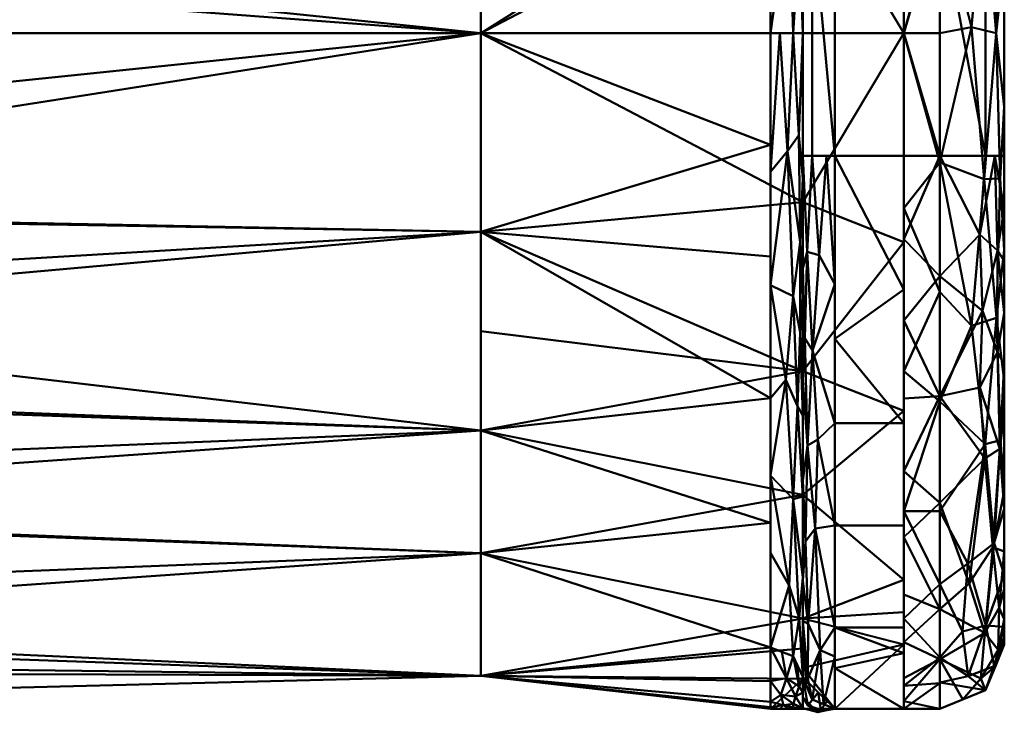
# Model space of a CAD drawing. Header units: millimetres. Extents: x -156 to 177, y -571 to 0.
# Tile 253 of 256: x 146 to 177, y -101 to -80. Entities that reach past the tile are written whole.
import ezdxf

# ---------------------------------------------------------------- set-up
doc = ezdxf.new("R2010")
doc.units = ezdxf.units.MM
doc.layers.add('A-GENM', color=13, linetype='Continuous', lineweight=30)

# ---------------------------------------------------------------- blocks, each defined once
blk = doc.blocks.new('F0B615S1-F_MODEL - F0B615S1-F_MODEL-3591-View 1')
at = {"layer": 'A-GENM', "lineweight": 40}
mesh = blk.add_polyface(dxfattribs=at)
corners = [(160.374, -80, -7.123), (160.374, -67.657, -11.134), (160.374, -60.028, -21.634), (160.374, -60.028, -34.613), (160.374, -67.657, -45.113), (160.374, -80, -49.123), (107.693, -80, -49.123), (110.425, -69.366, -46.232), (115.699, -62.082, -39.075), (120.767, -59.03, -29.237), (124.137, -61.311, -18.547), (125.323, -69.016, -10.225), (125.428, -80, -7.123), (160.374, -63.842, -16.384), (160.374, -60.028, -28.123), (160.374, -63.842, -39.863), (124.73, -65.163, -14.386), (160.374, -73.828, -9.129), (125.376, -74.508, -8.674), (125.403, -77.355, -7.87), (160.374, -73.828, -47.118), (109.059, -74.683, -47.678), (122.452, -60.17, -23.892), (113.062, -65.724, -42.654), (118.233, -60.556, -34.156)]
mesh.append_faces([[corners[k] for k in face] for face in [(0, 19, 12)]], dxfattribs={"vtx0": -1})
mesh.append_faces([[corners[k] for k in face] for face in [(7, 20, 21), (8, 15, 23), (19, 17, 18), (14, 22, 2), (2, 10, 13), (22, 14, 9), (5, 21, 20), (17, 19, 0)]], dxfattribs={"vtx0": -1, "vtx1": -1})
mesh.append_faces([[corners[k] for k in face] for face in [(13, 10, 16), (4, 7, 23), (1, 16, 11), (7, 4, 20), (17, 11, 18), (8, 3, 15), (9, 14, 3)]], dxfattribs={"vtx0": -1, "vtx2": -1})
mesh.append_faces([[corners[k] for k in face] for face in [(3, 8, 24, 9)]], dxfattribs={"vtx0": -1, "vtx3": -1})
mesh.append_faces([[corners[k] for k in face] for face in [(6, 21, 5)]], dxfattribs={"vtx1": -1})
mesh.append_faces([[corners[k] for k in face] for face in [(15, 4, 23), (17, 1, 11), (1, 13, 16), (22, 10, 2)]], dxfattribs={"vtx1": -1, "vtx2": -1})
mesh = blk.add_polyface(dxfattribs=at)
corners = [(160.374, -80, -7.123), (170.374, -80, -7.123), (170.374, -69.5, -9.937), (170.374, -61.813, -17.623), (170.374, -59, -28.123), (169.374, -59, -28.123), (169.374, -59.056, -29.657), (169.374, -59.224, -31.182), (169.374, -59.864, -34.086), (169.374, -60.909, -36.872), (169.374, -68.658, -45.797), (169.374, -80, -49.123), (160.374, -80, -49.123), (160.374, -67.657, -45.113), (160.374, -60.028, -34.613), (160.374, -60.028, -21.634), (160.374, -67.657, -11.134), (160.374, -60.028, -28.123), (170.374, -60.876, -21.123), (170.374, -59.938, -24.623), (160.374, -73.828, -47.118), (169.374, -74.329, -47.46), (169.374, -64.784, -41.334), (160.374, -63.842, -39.863), (160.374, -73.828, -9.129), (170.374, -74.75, -8.53), (160.374, -63.842, -16.384), (170.374, -65.657, -13.78)]
mesh.append_faces([[corners[k] for k in face] for face in [(12, 21, 11)]], dxfattribs={"vtx0": -1})
mesh.append_faces([[corners[k] for k in face] for face in [(2, 24, 25), (27, 16, 2), (6, 17, 5), (16, 27, 26), (8, 14, 7), (0, 25, 24)]], dxfattribs={"vtx0": -1, "vtx1": -1})
mesh.append_faces([[corners[k] for k in face] for face in [(19, 5, 17)]], dxfattribs={"vtx0": -1, "vtx1": -1, "vtx2": -1})
mesh.append_faces([[corners[k] for k in face] for face in [(26, 27, 3), (19, 17, 15), (14, 8, 9), (23, 9, 22), (9, 23, 14), (3, 15, 26), (2, 16, 24), (7, 14, 17), (10, 20, 13), (22, 13, 23), (20, 10, 21), (17, 6, 7)]], dxfattribs={"vtx0": -1, "vtx2": -1})
mesh.append_faces([[corners[k] for k in face] for face in [(4, 5, 19)]], dxfattribs={"vtx1": -1})
mesh.append_faces([[corners[k] for k in face] for face in [(22, 10, 13), (3, 18, 15), (12, 20, 21), (18, 19, 15)]], dxfattribs={"vtx1": -1, "vtx2": -1})
mesh.append_faces([[corners[k] for k in face] for face in [(0, 1, 25)]], dxfattribs={"vtx2": -1})
mesh = blk.add_polyface(dxfattribs=at)
corners = [(173.515, -101, -28.123), (173.515, -96.989, -15.78), (173.515, -86.489, -8.151), (173.515, -73.511, -8.151), (173.515, -63.011, -15.78), (173.515, -59, -28.123), (171.374, -59, -28.123), (170.374, -59, -28.123), (170.374, -61.813, -17.623), (170.374, -69.5, -9.937), (170.374, -80, -7.123), (170.374, -90.5, -9.937), (170.374, -98.187, -17.623), (170.374, -101, -28.123), (171.374, -101, -28.123), (170.374, -60.279, -23.348), (173.515, -61.005, -21.951), (173.515, -98.995, -21.952), (170.374, -99.721, -23.348), (173.515, -97.992, -18.866), (173.515, -68.261, -11.965), (170.374, -65.657, -13.78), (170.374, -74.75, -8.53), (170.374, -85.25, -8.53), (170.374, -94.343, -13.78), (173.515, -91.739, -11.965), (173.515, -80, -8.151)]
mesh.append_faces([[corners[k] for k in face] for face in [(16, 8, 4), (9, 20, 21), (8, 16, 15), (26, 23, 2), (25, 24, 1), (24, 25, 11), (4, 21, 20), (23, 26, 10), (3, 22, 26)]], dxfattribs={"vtx0": -1, "vtx1": -1})
mesh.append_faces([[corners[k] for k in face] for face in [(6, 15, 16), (17, 18, 14)]], dxfattribs={"vtx0": -1, "vtx1": -1, "vtx2": -1})
mesh.append_faces([[corners[k] for k in face] for face in [(3, 9, 22), (9, 3, 20), (12, 19, 1), (11, 25, 2), (12, 17, 19)]], dxfattribs={"vtx0": -1, "vtx2": -1})
mesh.append_faces([[corners[k] for k in face] for face in [(5, 6, 16)]], dxfattribs={"vtx1": -1})
mesh.append_faces([[corners[k] for k in face] for face in [(8, 21, 4), (12, 18, 17), (23, 11, 2), (24, 12, 1), (22, 10, 26)]], dxfattribs={"vtx1": -1, "vtx2": -1})
mesh.append_faces([[corners[k] for k in face] for face in [(6, 7, 15), (14, 0, 17), (18, 13, 14)]], dxfattribs={"vtx2": -1})
mesh = blk.add_polyface(dxfattribs=at)
corners = [(173.515, -101, -28.123), (173.515, -100.284, -22.688), (173.515, -98.187, -17.623), (173.515, -94.849, -13.274), (173.515, -90.5, -9.937), (173.515, -85.435, -7.839), (173.515, -80, -7.123), (173.515, -74.565, -7.839), (173.515, -69.5, -9.937), (173.515, -65.151, -13.274), (173.515, -61.813, -17.623), (173.515, -59.716, -22.688), (173.515, -59, -28.123), (173.515, -59, -108.154), (173.515, -59.247, -110.224), (173.515, -59.955, -112.103), (173.515, -61.074, -113.786), (173.515, -62.554, -115.265), (173.515, -64.343, -116.535), (173.515, -66.393, -117.589), (173.515, -68.653, -118.42), (173.515, -71.072, -119.021), (173.515, -73.601, -119.387), (173.515, -76.189, -119.51), (173.515, -80, -119.511), (173.515, -83.811, -119.511), (173.515, -86.399, -119.387), (173.515, -88.928, -119.021), (173.515, -91.347, -118.42), (173.515, -93.607, -117.589), (173.515, -95.657, -116.535), (173.515, -97.446, -115.265), (173.515, -98.926, -113.786), (173.515, -100.045, -112.103), (173.515, -100.753, -110.224), (173.515, -101, -108.154)]
mesh.append_faces([[corners[k] for k in face] for face in [(7, 5, 6)]], dxfattribs={"vtx0": -1})
mesh.append_faces([[corners[k] for k in face] for face in [(10, 2, 3, 9), (8, 4, 5, 7), (9, 3, 4, 8), (13, 20, 21), (2, 10, 11), (13, 23, 24)]], dxfattribs={"vtx0": -1, "vtx2": -1})
mesh.append_faces([[corners[k] for k in face] for face in [(35, 30, 31, 32), (35, 25, 26, 27), (35, 27, 28, 29), (13, 18, 19, 20), (13, 16, 17, 18)]], dxfattribs={"vtx0": -1, "vtx3": -1})
mesh.append_faces([[corners[k] for k in face] for face in [(15, 16, 13, 14)]], dxfattribs={"vtx1": -1})
mesh.append_faces([[corners[k] for k in face] for face in [(29, 30, 35), (35, 0, 13), (22, 23, 13, 21)]], dxfattribs={"vtx1": -1, "vtx2": -1})
mesh.append_faces([[corners[k] for k in face] for face in [(24, 25, 35, 13)]], dxfattribs={"vtx1": -1, "vtx2": -1, "vtx3": -1})
mesh.append_faces([[corners[k] for k in face] for face in [(1, 2, 11, 12), (0, 1, 12, 13)]], dxfattribs={"vtx1": -1, "vtx3": -1})
mesh.append_faces([[corners[k] for k in face] for face in [(33, 34, 35, 32)]], dxfattribs={"vtx2": -1})
mesh = blk.add_polyface(dxfattribs=at)
corners = [(174.637, -59, -28.123), (173.515, -59, -28.123), (173.515, -59.716, -22.688), (173.515, -61.813, -17.623), (173.515, -65.151, -13.274), (173.515, -69.5, -9.937), (173.515, -74.565, -7.839), (173.515, -80, -7.123), (173.515, -85.435, -7.839), (173.515, -90.5, -9.937), (173.515, -94.849, -13.274), (173.515, -98.187, -17.623), (173.515, -100.284, -22.688), (173.515, -101, -28.123), (174.637, -101, -28.123), (174.637, -99.401, -20.087), (174.637, -94.849, -13.274), (174.637, -88.036, -8.722), (174.637, -80, -7.123), (174.637, -71.964, -8.722), (174.637, -65.151, -13.274), (174.637, -60.599, -20.087), (174.637, -62.875, -16.68), (174.637, -59.799, -24.105), (174.637, -75.982, -7.922), (174.637, -68.557, -10.998), (174.637, -84.018, -7.923), (174.637, -91.443, -10.998), (174.637, -97.125, -16.68), (174.637, -100.201, -24.105)]
mesh.append_faces([[corners[k] for k in face] for face in [(1, 23, 0), (29, 13, 14)]], dxfattribs={"vtx0": -1})
mesh.append_faces([[corners[k] for k in face] for face in [(2, 23, 1), (9, 17, 8), (4, 22, 3), (7, 24, 6), (3, 21, 2), (24, 7, 18), (10, 27, 9), (17, 9, 27), (16, 10, 28), (13, 29, 12)]], dxfattribs={"vtx0": -1, "vtx1": -1})
mesh.append_faces([[corners[k] for k in face] for face in [(4, 20, 22), (5, 19, 25), (4, 25, 20), (25, 4, 5), (10, 16, 27), (11, 15, 28), (8, 17, 26), (28, 10, 11), (2, 21, 23)]], dxfattribs={"vtx0": -1, "vtx2": -1})
mesh.append_faces([[corners[k] for k in face] for face in [(22, 21, 3), (5, 6, 19), (29, 15, 12), (24, 19, 6), (11, 12, 15), (26, 18, 7), (7, 8, 26)]], dxfattribs={"vtx1": -1, "vtx2": -1})
mesh = blk.add_polyface(dxfattribs=at)
corners = [(173.515, -101, -28.123), (173.515, -101, -108.154), (173.515, -98.47, -114.302), (173.515, -92.121, -118.168), (173.515, -83.811, -119.511), (173.515, -76.189, -119.51), (173.515, -67.879, -118.168), (173.515, -61.53, -114.302), (173.515, -59, -108.154), (173.515, -59, -28.123), (173.515, -63.011, -15.78), (173.515, -73.511, -8.151), (173.515, -86.489, -8.151), (173.515, -96.989, -15.78)]
mesh.append_faces([[corners[k] for k in face] for face in [(1, 4, 5, 8)]], dxfattribs={"vtx0": -1, "vtx2": -1, "vtx3": -1})
mesh.append_faces([[corners[k] for k in face] for face in [(10, 11, 0, 9)]], dxfattribs={"vtx1": -1, "vtx2": -1})
mesh.append_faces([[corners[k] for k in face] for face in [(8, 9, 0, 1)]], dxfattribs={"vtx1": -1, "vtx3": -1})
mesh.append_faces([[corners[k] for k in face] for face in [(12, 13, 0, 11), (6, 7, 8, 5)]], dxfattribs={"vtx2": -1})
mesh.append_faces([[corners[k] for k in face] for face in [(1, 2, 3, 4)]], dxfattribs={"vtx3": -1})
mesh = blk.add_polyface(dxfattribs=at)
corners = [(174.637, -59, -28.123), (174.637, -60.599, -20.087), (174.637, -65.151, -13.274), (174.637, -71.964, -8.722), (174.637, -80, -7.123), (174.637, -88.036, -8.722), (174.637, -94.849, -13.274), (174.637, -99.401, -20.087), (174.637, -101, -28.123), (176.051, -100.414, -28.123), (176.637, -99, -28.123), (176.637, -98.448, -23.576), (176.637, -96.824, -19.294), (176.637, -94.222, -15.524), (176.637, -90.793, -12.487), (176.637, -86.738, -10.358), (176.637, -82.29, -9.262), (176.637, -77.71, -9.262), (176.637, -73.263, -10.358), (176.637, -69.207, -12.487), (176.637, -65.778, -15.524), (176.637, -63.176, -19.293), (176.637, -61.552, -23.576), (176.637, -61, -28.123), (176.051, -59.586, -28.123), (176.006, -75.469, -8.174), (176.006, -84.531, -8.174), (176.06, -64.027, -15.425), (176.061, -98.404, -19.316), (176.04, -92.772, -12.183), (176.386, -71.156, -10.221), (176.392, -88.843, -10.232), (176.385, -80, -8.154), (176.309, -60.21, -28.123), (176, -60.689, -21.353), (176.483, -61.903, -20.171), (175.613, -89.088, -9.475), (175.613, -71.214, -9.331), (176.036, -67.502, -11.963), (175.619, -79.808, -7.382), (174.637, -75.982, -7.922), (176.497, -60.675, -24.118), (174.637, -68.557, -10.998), (176.512, -75.486, -8.954), (176.512, -84.514, -8.954), (174.637, -91.443, -10.998), (176.52, -67.353, -13.053), (176.521, -92.646, -13.058), (176.326, -95.843, -15.802), (175.506, -96.475, -15.424), (174.637, -97.125, -16.68), (175.453, -65.503, -13.172), (174.637, -62.875, -16.68), (175.401, -63.007, -16.045), (174.637, -59.828, -23.958), (175.456, -59.339, -28.123), (174.637, -100.172, -23.958), (175.518, -99.977, -22.35), (176.323, -99.671, -24.12), (175.334, -98.597, -18.644), (174.637, -84.018, -7.923)]
mesh.append_faces([[corners[k] for k in face] for face in [(22, 35, 21), (16, 44, 15), (12, 28, 11), (14, 47, 13), (23, 41, 22), (4, 39, 40), (42, 51, 2), (55, 34, 24), (10, 58, 9), (60, 39, 4), (5, 36, 60)]], dxfattribs={"vtx0": -1, "vtx1": -1})
mesh.append_faces([[corners[k] for k in face] for face in [(51, 37, 38), (51, 53, 2), (30, 37, 25), (38, 37, 30), (41, 24, 34), (35, 41, 34), (40, 25, 37), (26, 32, 39), (27, 38, 46), (25, 40, 39), (43, 30, 25), (30, 43, 18), (29, 31, 36), (45, 29, 36), (27, 35, 34), (41, 35, 22), (28, 48, 49), (57, 28, 59), (21, 35, 27), (7, 57, 59), (53, 51, 27), (58, 28, 57), (31, 29, 47), (13, 47, 48), (26, 60, 36), (43, 32, 17), (56, 9, 57), (39, 60, 26), (39, 32, 25), (26, 44, 32), (26, 36, 31), (44, 31, 15), (30, 19, 46), (51, 38, 27), (51, 42, 37), (32, 43, 25), (32, 44, 16), (31, 44, 26), (27, 46, 20), (30, 46, 38), (31, 47, 14), (48, 47, 29), (49, 29, 6), (12, 48, 28), (29, 49, 48), (27, 34, 53), (1, 53, 34), (34, 55, 54), (58, 57, 9), (11, 28, 58), (28, 49, 59), (50, 59, 49)]], dxfattribs={"vtx0": -1, "vtx1": -1, "vtx2": -1})
mesh.append_faces([[corners[k] for k in face] for face in [(34, 54, 1), (31, 14, 15), (46, 19, 20), (30, 18, 19), (43, 17, 18), (57, 7, 56), (48, 12, 13), (41, 33, 24), (36, 5, 45), (49, 6, 50)]], dxfattribs={"vtx0": -1, "vtx2": -1})
mesh.append_faces([[corners[k] for k in face] for face in [(23, 33, 41), (20, 21, 27), (45, 6, 29), (16, 17, 32), (10, 11, 58), (3, 40, 37), (42, 3, 37), (50, 7, 59), (52, 2, 53, 1)]], dxfattribs={"vtx1": -1, "vtx2": -1})
mesh.append_faces([[corners[k] for k in face] for face in [(55, 0, 54), (56, 8, 9)]], dxfattribs={"vtx2": -1})
mesh = blk.add_polyface(dxfattribs=at)
corners = [(169.374, -60.909, -36.872), (170.081, -60.643, -36.994), (170.374, -60, -37.288), (170.374, -68.118, -46.639), (170.374, -80, -50.123), (170.081, -80, -49.416), (169.374, -80, -49.123), (169.374, -68.658, -45.797), (169.374, -63.852, -40.262), (170.374, -75.487, -48.8), (170.374, -63.083, -40.84), (169.374, -75.692, -47.86), (170.081, -65.525, -43.74), (170.081, -71.833, -47.788), (169.374, -66.255, -43.029), (170.374, -65.601, -43.739), (170.298, -66.763, -45.214), (170.029, -68.526, -46.003), (170.283, -69.656, -47.068), (170.374, -71.802, -47.719), (170.193, -62.643, -40.686), (169.824, -62.209, -39.48), (169.374, -72.175, -46.828), (169.948, -75.858, -48.895), (170.267, -77.026, -49.467)]
mesh.append_faces([[corners[k] for k in face] for face in [(14, 17, 7), (15, 20, 10), (11, 23, 6), (10, 20, 2), (9, 13, 19), (1, 21, 0), (7, 17, 22), (22, 23, 11), (5, 24, 4)]], dxfattribs={"vtx0": -1, "vtx1": -1})
mesh.append_faces([[corners[k] for k in face] for face in [(12, 15, 16), (20, 12, 21), (17, 18, 13), (13, 22, 17), (20, 15, 12), (18, 19, 13), (23, 22, 13), (23, 13, 24), (12, 16, 17), (16, 3, 18), (12, 17, 14), (16, 18, 17), (1, 20, 21), (8, 21, 12), (5, 23, 24), (9, 24, 13)]], dxfattribs={"vtx0": -1, "vtx1": -1, "vtx2": -1})
mesh.append_faces([[corners[k] for k in face] for face in [(20, 1, 2), (24, 9, 4), (23, 5, 6), (21, 8, 0), (16, 15, 3), (18, 3, 19)]], dxfattribs={"vtx0": -1, "vtx2": -1})
mesh.append_faces([[corners[k] for k in face] for face in [(14, 8, 12)]], dxfattribs={"vtx1": -1, "vtx2": -1})
mesh = blk.add_polyface(dxfattribs=at)
corners = [(170.374, -83.811, -118.51), (170.374, -90.789, -117.543), (170.374, -97.017, -114.316), (170.374, -100, -108.154), (170.374, -100, -37.288), (170.374, -91.882, -46.639), (170.374, -80, -50.123), (170.374, -68.118, -46.639), (170.374, -60, -37.288), (170.374, -60, -108.154), (170.374, -62.983, -114.316), (170.374, -69.21, -117.543), (170.374, -76.189, -118.51)]
mesh.append_faces([[corners[k] for k in face] for face in [(3, 9, 12)]], dxfattribs={"vtx0": -1, "vtx1": -1, "vtx2": -1})
mesh.append_faces([[corners[k] for k in face] for face in [(3, 5, 6)]], dxfattribs={"vtx0": -1, "vtx2": -1})
mesh.append_faces([[corners[k] for k in face] for face in [(2, 3, 1)]], dxfattribs={"vtx1": -1})
mesh.append_faces([[corners[k] for k in face] for face in [(0, 1, 3, 12)]], dxfattribs={"vtx1": -1, "vtx2": -1})
mesh.append_faces([[corners[k] for k in face] for face in [(6, 7, 9, 3)]], dxfattribs={"vtx1": -1, "vtx2": -1, "vtx3": -1})
mesh.append_faces([[corners[k] for k in face] for face in [(3, 4, 5), (7, 8, 9)]], dxfattribs={"vtx2": -1})
mesh.append_faces([[corners[k] for k in face] for face in [(9, 10, 11, 12)]], dxfattribs={"vtx3": -1})
mesh = blk.add_polyface(dxfattribs=at)
corners = [(176.637, -99, -108.154), (176.637, -98.804, -109.774), (176.637, -98.21, -111.295), (176.637, -97.279, -112.636), (176.637, -96.108, -113.777), (176.637, -94.778, -114.728), (176.637, -93.343, -115.511), (176.637, -91.835, -116.146), (176.637, -90.279, -116.649), (176.637, -88.688, -117.03), (176.637, -87.074, -117.298), (176.637, -85.446, -117.458), (176.637, -83.811, -117.51), (176.637, -76.189, -117.51), (176.637, -74.554, -117.457), (176.637, -72.926, -117.298), (176.637, -71.312, -117.03), (176.637, -69.721, -116.649), (176.637, -68.165, -116.146), (176.637, -66.657, -115.511), (176.637, -65.222, -114.728), (176.637, -63.892, -113.777), (176.637, -62.721, -112.636), (176.637, -61.79, -111.295), (176.637, -61.196, -109.774), (176.637, -61, -108.154), (176.637, -61, -28.123), (176.637, -61.552, -23.576), (176.637, -63.176, -19.293), (176.637, -65.778, -15.524), (176.637, -69.207, -12.487), (176.637, -73.263, -10.358), (176.637, -77.71, -9.262), (176.637, -82.29, -9.262), (176.637, -86.738, -10.358), (176.637, -90.793, -12.487), (176.637, -94.222, -15.524), (176.637, -96.824, -19.294), (176.637, -98.448, -23.576), (176.637, -99, -28.123)]
mesh.append_faces([[corners[k] for k in face] for face in [(36, 34, 35)]], dxfattribs={"vtx0": -1})
mesh.append_faces([[corners[k] for k in face] for face in [(0, 25, 39)]], dxfattribs={"vtx0": -1, "vtx1": -1})
mesh.append_faces([[corners[k] for k in face] for face in [(29, 34, 26)]], dxfattribs={"vtx0": -1, "vtx1": -1, "vtx2": -1})
mesh.append_faces([[corners[k] for k in face] for face in [(38, 26, 34, 36)]], dxfattribs={"vtx0": -1, "vtx1": -1, "vtx2": -1, "vtx3": -1})
mesh.append_faces([[corners[k] for k in face] for face in [(0, 3, 4), (26, 38, 39, 25)]], dxfattribs={"vtx0": -1, "vtx2": -1})
mesh.append_faces([[corners[k] for k in face] for face in [(0, 12, 13, 25)]], dxfattribs={"vtx0": -1, "vtx2": -1, "vtx3": -1})
mesh.append_faces([[corners[k] for k in face] for face in [(0, 6, 7, 8), (0, 10, 11, 12), (0, 8, 9, 10), (25, 13, 14, 15), (25, 15, 16, 17), (25, 18, 19, 20), (25, 20, 21, 22)]], dxfattribs={"vtx0": -1, "vtx3": -1})
mesh.append_faces([[corners[k] for k in face] for face in [(37, 38, 36), (28, 29, 26, 27)]], dxfattribs={"vtx1": -1})
mesh.append_faces([[corners[k] for k in face] for face in [(5, 6, 0, 4), (17, 18, 25)]], dxfattribs={"vtx1": -1, "vtx2": -1})
mesh.append_faces([[corners[k] for k in face] for face in [(32, 33, 34, 31), (23, 24, 25, 22)]], dxfattribs={"vtx2": -1})
mesh.append_faces([[corners[k] for k in face] for face in [(29, 30, 31, 34)]], dxfattribs={"vtx2": -1, "vtx3": -1})
mesh.append_faces([[corners[k] for k in face] for face in [(0, 1, 2, 3)]], dxfattribs={"vtx3": -1})
mesh = blk.add_polyface(dxfattribs=at)
corners = [(170.374, -83.811, -118.51), (170.374, -76.189, -118.51), (170.667, -76.189, -119.218), (171.374, -76.189, -119.51), (171.374, -83.811, -119.511), (170.667, -83.811, -119.218)]
mesh.append_faces([[corners[k] for k in face] for face in [(2, 4, 5)]], dxfattribs={"vtx0": -1, "vtx2": -1})
mesh.append_faces([[corners[k] for k in face] for face in [(2, 3, 4)]], dxfattribs={"vtx2": -1})
mesh.append_faces([[corners[k] for k in face] for face in [(5, 0, 1, 2)]], dxfattribs={"vtx3": -1})
mesh = blk.add_polyface(dxfattribs=at)
corners = [(171.374, -76.189, -119.51), (173.515, -76.189, -119.51), (173.515, -83.811, -119.511), (171.374, -83.811, -119.511)]
mesh.append_faces([[corners[k] for k in face] for face in [(0, 1, 2, 3)]])
mesh = blk.add_polyface(dxfattribs=at)
corners = [(174.637, -76.189, -119.51), (174.637, -83.811, -119.511), (173.515, -83.811, -119.511), (173.515, -80, -119.511), (173.515, -76.189, -119.51)]
mesh.append_faces([[corners[k] for k in face] for face in [(2, 3, 1)]], dxfattribs={"vtx1": -1})
mesh.append_faces([[corners[k] for k in face] for face in [(0, 1, 3)]], dxfattribs={"vtx1": -1, "vtx2": -1})
mesh.append_faces([[corners[k] for k in face] for face in [(3, 4, 0)]], dxfattribs={"vtx2": -1})
mesh = blk.add_polyface(dxfattribs=at)
corners = [(176.637, -76.189, -117.51), (176.637, -83.811, -117.51), (176.051, -83.811, -118.925), (174.637, -83.811, -119.511), (174.637, -76.189, -119.51), (176.051, -76.189, -118.925)]
mesh.append_faces([[corners[k] for k in face] for face in [(2, 4, 5)]], dxfattribs={"vtx0": -1, "vtx2": -1})
mesh.append_faces([[corners[k] for k in face] for face in [(2, 3, 4)]], dxfattribs={"vtx2": -1})
mesh.append_faces([[corners[k] for k in face] for face in [(5, 0, 1, 2)]], dxfattribs={"vtx3": -1})
mesh = blk.add_polyface(dxfattribs=at)
corners = [(160.374, -80, -7.123), (125.428, -80, -7.123), (125.323, -90.984, -10.225), (124.137, -98.689, -18.547), (120.767, -100.97, -29.237), (115.699, -97.918, -39.075), (110.425, -90.634, -46.232), (107.693, -80, -49.123), (160.374, -80, -49.123), (160.374, -92.343, -45.113), (160.374, -99.972, -34.613), (160.374, -99.972, -21.634), (160.374, -92.344, -11.134), (160.374, -96.158, -39.863), (160.374, -99.972, -28.123), (160.374, -96.158, -16.384), (124.73, -94.837, -14.386), (160.374, -86.172, -9.129), (125.376, -85.492, -8.674), (125.35, -88.238, -9.449), (109.056, -85.305, -47.681), (160.374, -86.172, -47.118), (122.452, -99.83, -23.892), (113.062, -94.276, -42.654), (118.233, -99.444, -34.156)]
mesh.append_faces([[corners[k] for k in face] for face in [(8, 20, 7)]], dxfattribs={"vtx0": -1})
mesh.append_faces([[corners[k] for k in face] for face in [(3, 15, 16), (2, 12, 19), (16, 12, 2), (13, 23, 9), (0, 18, 17), (23, 13, 5), (12, 16, 15), (6, 9, 23), (11, 22, 14), (10, 5, 13), (5, 10, 24)]], dxfattribs={"vtx0": -1, "vtx1": -1})
mesh.append_faces([[corners[k] for k in face] for face in [(4, 10, 14), (14, 22, 4), (20, 8, 21), (10, 4, 24), (17, 18, 19), (6, 21, 9), (3, 11, 15), (11, 3, 22)]], dxfattribs={"vtx0": -1, "vtx2": -1})
mesh.append_faces([[corners[k] for k in face] for face in [(1, 18, 0)]], dxfattribs={"vtx1": -1})
mesh.append_faces([[corners[k] for k in face] for face in [(12, 17, 19), (6, 20, 21)]], dxfattribs={"vtx1": -1, "vtx2": -1})
mesh = blk.add_polyface(dxfattribs=at)
corners = [(160.374, -80, -7.123), (160.374, -92.344, -11.134), (160.374, -99.972, -21.634), (160.374, -99.972, -34.613), (160.374, -92.343, -45.113), (160.374, -80, -49.123), (169.374, -80, -49.123), (169.374, -91.342, -45.797), (169.374, -99.091, -36.872), (169.374, -100.136, -34.086), (169.374, -100.776, -31.182), (169.374, -100.944, -29.657), (169.374, -101, -28.123), (170.374, -101, -28.123), (170.374, -98.187, -17.623), (170.374, -90.5, -9.937), (170.374, -80, -7.123), (170.374, -99.124, -21.123), (170.374, -100.062, -24.623), (169.374, -86.94, -47.088), (160.374, -86.172, -47.118), (160.374, -96.158, -39.863), (169.374, -95.216, -41.334), (160.374, -86.172, -9.129), (170.374, -85.25, -8.53), (170.374, -94.343, -13.78), (160.374, -96.158, -16.384), (160.374, -99.972, -28.123), (169.374, -83.47, -48.106), (160.374, -89.258, -10.131)]
mesh.append_faces([[corners[k] for k in face] for face in [(28, 5, 6), (0, 24, 16)]], dxfattribs={"vtx0": -1})
mesh.append_faces([[corners[k] for k in face] for face in [(5, 28, 20), (15, 1, 25), (4, 22, 21), (8, 21, 22), (20, 7, 4), (22, 4, 7), (10, 3, 9), (26, 25, 1), (27, 18, 2), (7, 20, 19), (25, 26, 14)]], dxfattribs={"vtx0": -1, "vtx1": -1})
mesh.append_faces([[corners[k] for k in face] for face in [(18, 27, 12)]], dxfattribs={"vtx0": -1, "vtx1": -1, "vtx2": -1})
mesh.append_faces([[corners[k] for k in face] for face in [(8, 3, 21), (15, 29, 1), (15, 23, 29), (24, 0, 23), (2, 18, 17), (14, 26, 2)]], dxfattribs={"vtx0": -1, "vtx2": -1})
mesh.append_faces([[corners[k] for k in face] for face in [(8, 9, 3), (15, 24, 23), (27, 3, 10), (28, 19, 20), (17, 14, 2), (11, 12, 27), (10, 11, 27)]], dxfattribs={"vtx1": -1, "vtx2": -1})
mesh.append_faces([[corners[k] for k in face] for face in [(12, 13, 18)]], dxfattribs={"vtx2": -1})
mesh = blk.add_polyface(dxfattribs=at)
corners = [(169.374, -99.091, -36.872), (169.374, -91.342, -45.797), (169.374, -80, -49.123), (170.081, -80, -49.416), (170.374, -80, -50.123), (170.374, -91.882, -46.639), (170.374, -100, -37.288), (170.081, -99.357, -36.994), (170.374, -84.513, -48.8), (169.374, -96.148, -40.262), (169.374, -84.308, -47.86), (170.374, -96.917, -40.84), (170.081, -88.167, -47.788), (170.081, -94.475, -43.74), (169.666, -80, -49.244), (169.9, -83.661, -48.954), (170.256, -83.17, -49.418), (170.374, -88.198, -47.719), (170.298, -86.495, -48.742), (169.374, -87.825, -46.828), (170.374, -94.399, -43.739), (170.215, -91.59, -46.184), (169.853, -90.773, -46.292), (170.299, -89.304, -47.64), (169.374, -93.745, -43.029), (169.948, -97.158, -40.542), (170.267, -98.164, -39.719)]
mesh.append_faces([[corners[k] for k in face] for face in [(10, 15, 19), (3, 15, 14), (8, 16, 4), (9, 25, 0), (7, 26, 6)]], dxfattribs={"vtx0": -1, "vtx1": -1})
mesh.append_faces([[corners[k] for k in face] for face in [(13, 26, 25), (12, 19, 15), (24, 13, 25), (3, 16, 15), (21, 13, 22), (10, 14, 15), (21, 20, 13), (23, 21, 12), (23, 18, 17), (12, 15, 18), (18, 16, 8), (16, 18, 15), (12, 21, 22), (12, 22, 19), (13, 24, 22), (18, 23, 12), (21, 23, 5), (7, 25, 26), (11, 26, 13)]], dxfattribs={"vtx0": -1, "vtx1": -1, "vtx2": -1})
mesh.append_faces([[corners[k] for k in face] for face in [(26, 11, 6), (16, 3, 4), (25, 7, 0), (22, 24, 1), (18, 8, 17)]], dxfattribs={"vtx0": -1, "vtx2": -1})
mesh.append_faces([[corners[k] for k in face] for face in [(20, 11, 13), (17, 5, 23), (1, 19, 22), (5, 20, 21), (9, 24, 25)]], dxfattribs={"vtx1": -1, "vtx2": -1})
mesh.append_faces([[corners[k] for k in face] for face in [(10, 2, 14)]], dxfattribs={"vtx2": -1})
mesh = blk.add_polyface(dxfattribs=at)
corners = [(171.374, -83.811, -119.511), (171.374, -92.121, -118.168), (171.374, -98.47, -114.302), (171.374, -101, -108.154), (170.667, -100.707, -108.154), (170.374, -100, -108.154), (170.374, -97.017, -114.316), (170.374, -90.789, -117.543), (170.374, -83.811, -118.51), (170.667, -83.811, -119.218), (171.374, -87.798, -118.866), (170.682, -89.863, -118.535), (170.757, -95.394, -116.443), (170.374, -98.257, -111.754), (170.545, -98.358, -113.768), (171.11, -83.811, -119.401), (170.882, -86.892, -119.202), (170.512, -86.79, -118.845), (170.374, -87.3, -118.027), (170.441, -89.478, -118.244), (170.374, -93.903, -115.93), (170.522, -92.813, -117.4), (170.46, -95.79, -115.74), (170.846, -92.626, -117.822), (170.483, -100.263, -108.154), (170.53, -100.048, -110.936), (171.374, -99.373, -112.108), (170.92, -99.177, -113.283), (171.374, -95.295, -116.235), (171.02, -100.854, -108.154)]
mesh.append_faces([[corners[k] for k in face] for face in [(29, 26, 3)]], dxfattribs={"vtx0": -1})
mesh.append_faces([[corners[k] for k in face] for face in [(8, 17, 18), (18, 19, 7), (7, 21, 20), (26, 27, 2), (28, 23, 1)]], dxfattribs={"vtx0": -1, "vtx1": -1})
mesh.append_faces([[corners[k] for k in face] for face in [(17, 9, 16), (15, 10, 16), (16, 11, 17), (19, 18, 17), (27, 12, 2), (27, 4, 25), (22, 21, 12), (19, 11, 21), (23, 28, 12), (23, 12, 21), (25, 14, 27), (10, 11, 16), (17, 11, 19), (23, 21, 11), (22, 14, 6), (19, 21, 7), (21, 22, 20), (14, 22, 12), (11, 1, 23), (25, 13, 14), (13, 25, 24), (26, 29, 27), (12, 27, 14)]], dxfattribs={"vtx0": -1, "vtx1": -1, "vtx2": -1})
mesh.append_faces([[corners[k] for k in face] for face in [(11, 10, 1), (25, 4, 24), (14, 13, 6), (16, 9, 15), (22, 6, 20)]], dxfattribs={"vtx0": -1, "vtx2": -1})
mesh.append_faces([[corners[k] for k in face] for face in [(5, 13, 24)]], dxfattribs={"vtx1": -1})
mesh.append_faces([[corners[k] for k in face] for face in [(8, 9, 17), (28, 2, 12), (29, 4, 27)]], dxfattribs={"vtx1": -1, "vtx2": -1})
mesh.append_faces([[corners[k] for k in face] for face in [(15, 0, 10)]], dxfattribs={"vtx2": -1})
mesh = blk.add_polyface(dxfattribs=at)
corners = [(171.374, -83.811, -119.511), (173.515, -83.811, -119.511), (173.515, -92.121, -118.168), (173.515, -98.47, -114.302), (173.515, -101, -108.154), (171.374, -101, -108.154), (171.374, -98.47, -114.302), (171.374, -92.121, -118.168), (171.374, -89.499, -118.591), (173.515, -87.966, -118.839), (171.374, -95.295, -116.235), (173.515, -95.295, -116.235), (173.515, -99.268, -112.363), (171.374, -99.735, -111.228)]
mesh.append_faces([[corners[k] for k in face] for face in [(9, 0, 1)]], dxfattribs={"vtx0": -1})
mesh.append_faces([[corners[k] for k in face] for face in [(2, 8, 9), (0, 9, 8), (6, 12, 13), (4, 13, 12), (12, 6, 3)]], dxfattribs={"vtx0": -1, "vtx1": -1})
mesh.append_faces([[corners[k] for k in face] for face in [(2, 7, 8)]], dxfattribs={"vtx0": -1, "vtx2": -1})
mesh.append_faces([[corners[k] for k in face] for face in [(10, 7, 2, 11), (6, 10, 11, 3)]], dxfattribs={"vtx1": -1, "vtx3": -1})
mesh.append_faces([[corners[k] for k in face] for face in [(4, 5, 13)]], dxfattribs={"vtx2": -1})
mesh = blk.add_polyface(dxfattribs=at)
corners = [(174.637, -101, -108.154), (173.515, -101, -108.154), (173.515, -100.753, -110.224), (173.515, -100.045, -112.103), (173.515, -98.926, -113.786), (173.515, -97.446, -115.265), (173.515, -95.657, -116.535), (173.515, -93.607, -117.589), (173.515, -91.347, -118.42), (173.515, -88.928, -119.021), (173.515, -86.399, -119.387), (173.515, -83.811, -119.511), (174.637, -83.811, -119.511), (174.637, -91.276, -118.441), (174.637, -97.901, -114.865), (174.637, -99.451, -111.51), (174.637, -87.544, -118.976), (174.637, -94.589, -116.653)]
mesh.append_faces([[corners[k] for k in face] for face in [(12, 10, 11)]], dxfattribs={"vtx0": -1})
mesh.append_faces([[corners[k] for k in face] for face in [(3, 15, 2), (15, 4, 14), (0, 2, 15), (7, 17, 6), (5, 14, 4), (17, 7, 13), (10, 16, 9), (13, 9, 16), (4, 15, 3)]], dxfattribs={"vtx0": -1, "vtx1": -1})
mesh.append_faces([[corners[k] for k in face] for face in [(13, 8, 9), (13, 7, 8), (14, 5, 6), (10, 12, 16)]], dxfattribs={"vtx0": -1, "vtx2": -1})
mesh.append_faces([[corners[k] for k in face] for face in [(17, 14, 6)]], dxfattribs={"vtx1": -1, "vtx2": -1})
mesh.append_faces([[corners[k] for k in face] for face in [(0, 1, 2)]], dxfattribs={"vtx2": -1})
mesh = blk.add_polyface(dxfattribs=at)
corners = [(174.637, -101, -108.154), (174.637, -97.901, -114.865), (174.637, -91.276, -118.441), (174.637, -83.811, -119.511), (176.051, -83.811, -118.925), (176.637, -83.811, -117.51), (176.637, -85.446, -117.458), (176.637, -87.074, -117.298), (176.637, -88.688, -117.03), (176.637, -90.279, -116.649), (176.637, -91.835, -116.146), (176.637, -93.343, -115.511), (176.637, -94.778, -114.728), (176.637, -96.108, -113.777), (176.637, -97.279, -112.636), (176.637, -98.21, -111.295), (176.637, -98.804, -109.774), (176.637, -99, -108.154), (176.051, -100.414, -108.154), (174.637, -94.589, -116.653), (175.956, -88.63, -118.571), (176.03, -98.633, -113.248), (176.031, -93.218, -117.14), (176.277, -95.974, -115.305), (176.428, -89.914, -117.649), (176.428, -86.756, -118.218), (176.359, -99.671, -108.154), (176.447, -99.162, -111.254), (176.493, -92.914, -116.5), (175.908, -100.052, -110.953), (174.637, -87.544, -118.976), (175.874, -86.253, -118.968), (175.88, -91.011, -118.066), (175.344, -100.707, -108.154), (174.637, -99.451, -111.51), (176.477, -97.857, -113.136), (175.545, -97.098, -115.26), (176.344, -83.811, -118.218)]
mesh.append_faces([[corners[k] for k in face] for face in [(34, 33, 0)]], dxfattribs={"vtx0": -1})
mesh.append_faces([[corners[k] for k in face] for face in [(13, 23, 12), (11, 28, 10), (8, 25, 7), (2, 22, 19), (7, 25, 6), (3, 31, 30), (19, 36, 1), (37, 31, 4)]], dxfattribs={"vtx0": -1, "vtx1": -1})
mesh.append_faces([[corners[k] for k in face] for face in [(21, 29, 34), (23, 36, 22), (23, 22, 28), (24, 28, 32), (27, 21, 35), (27, 26, 29), (15, 27, 35), (24, 32, 20), (37, 6, 25), (24, 25, 8), (31, 37, 25), (25, 20, 31), (16, 26, 27), (36, 23, 21), (21, 27, 29), (23, 28, 12), (25, 24, 20), (28, 24, 9), (20, 30, 31), (36, 19, 22), (28, 22, 32), (22, 2, 32), (2, 20, 32), (33, 34, 29), (21, 23, 35), (13, 35, 23), (21, 1, 36)]], dxfattribs={"vtx0": -1, "vtx1": -1, "vtx2": -1})
mesh.append_faces([[corners[k] for k in face] for face in [(20, 2, 30), (28, 9, 10), (29, 26, 18), (28, 11, 12), (24, 8, 9), (35, 13, 14), (31, 3, 4), (29, 18, 33)]], dxfattribs={"vtx0": -1, "vtx2": -1})
mesh.append_faces([[corners[k] for k in face] for face in [(5, 6, 37)]], dxfattribs={"vtx1": -1})
mesh.append_faces([[corners[k] for k in face] for face in [(14, 15, 35), (15, 16, 27), (34, 1, 21)]], dxfattribs={"vtx1": -1, "vtx2": -1})
mesh.append_faces([[corners[k] for k in face] for face in [(16, 17, 26)]], dxfattribs={"vtx2": -1})
mesh = blk.add_polyface(dxfattribs=at)
corners = [(169.374, -101, -28.123), (169.374, -100.944, -29.657), (169.374, -100.776, -31.182), (169.374, -100.136, -34.086), (169.374, -99.091, -36.872), (170.081, -99.357, -36.994), (170.374, -100, -37.288), (170.374, -100.978, -32.783), (170.374, -101, -28.123), (169.946, -101, -28.123), (169.774, -100.88, -30.452), (169.699, -100.561, -32.697), (169.867, -100.043, -34.935), (170.374, -100.489, -35.036), (170.149, -100.608, -33.86), (170.085, -100.838, -31.719), (170.374, -100.989, -30.453), (170.063, -100.94, -29.854), (170.206, -99.632, -37.12), (169.66, -101, -28.123), (169.727, -99.224, -36.933), (170.266, -100.296, -35.527)]
mesh.append_faces([[corners[k] for k in face] for face in [(1, 19, 0)]], dxfattribs={"vtx0": -1})
mesh.append_faces([[corners[k] for k in face] for face in [(8, 17, 16), (4, 12, 3), (6, 21, 18)]], dxfattribs={"vtx0": -1, "vtx1": -1})
mesh.append_faces([[corners[k] for k in face] for face in [(12, 11, 3), (10, 19, 1), (2, 11, 10), (15, 14, 7), (14, 21, 13), (10, 17, 9), (12, 21, 14), (15, 17, 10), (12, 5, 21), (11, 14, 15), (11, 12, 14), (11, 15, 10), (15, 16, 17)]], dxfattribs={"vtx0": -1, "vtx1": -1, "vtx2": -1})
mesh.append_faces([[corners[k] for k in face] for face in [(11, 2, 3), (12, 4, 20), (14, 13, 7), (15, 7, 16), (21, 5, 18), (10, 9, 19)]], dxfattribs={"vtx0": -1, "vtx2": -1})
mesh.append_faces([[corners[k] for k in face] for face in [(1, 2, 10), (6, 13, 21), (8, 9, 17), (20, 5, 12)]], dxfattribs={"vtx1": -1, "vtx2": -1})
mesh = blk.add_polyface(dxfattribs=at)
corners = [(176.637, -99, -108.154), (176.637, -99, -28.123), (176.051, -100.414, -28.123), (174.637, -101, -28.123), (174.637, -101, -108.154), (176.051, -100.414, -108.154)]
mesh.append_faces([[corners[k] for k in face] for face in [(2, 4, 5)]], dxfattribs={"vtx0": -1, "vtx2": -1})
mesh.append_faces([[corners[k] for k in face] for face in [(2, 3, 4)]], dxfattribs={"vtx2": -1})
mesh.append_faces([[corners[k] for k in face] for face in [(5, 0, 1, 2)]], dxfattribs={"vtx3": -1})
mesh = blk.add_polyface(dxfattribs=at)
corners = [(171.374, -101, -37.288), (171.374, -101, -28.123), (170.374, -101, -28.123), (170.374, -100.978, -32.783), (170.374, -100, -37.288), (170.857, -100.483, -37.288), (171.374, -101, -32.706), (170.374, -100.629, -34.388), (170.847, -101.103, -33.552), (170.874, -101, -28.123), (171.374, -101, -31.074), (171.07, -101.033, -31.898), (170.374, -100.986, -31.123), (170.706, -101.051, -31.599), (171.099, -101.001, -29.766), (170.624, -101, -28.123), (170.374, -100.993, -29.623), (170.747, -100.994, -29.781), (171.374, -101, -34.997), (171.132, -100.759, -37.288), (170.935, -101.028, -35.46), (170.534, -100.896, -35.672), (171.138, -101.037, -33.982)]
mesh.append_faces([[corners[k] for k in face] for face in [(18, 19, 0)]], dxfattribs={"vtx0": -1})
mesh.append_faces([[corners[k] for k in face] for face in [(7, 8, 3), (3, 13, 12), (1, 14, 10), (4, 21, 7)]], dxfattribs={"vtx0": -1, "vtx1": -1})
mesh.append_faces([[corners[k] for k in face] for face in [(11, 8, 22), (3, 8, 13), (18, 20, 19), (20, 21, 5), (10, 14, 11), (13, 8, 11), (11, 14, 17), (17, 14, 9), (13, 17, 12), (16, 17, 15), (17, 13, 11), (18, 22, 20), (22, 8, 20), (21, 8, 7), (8, 21, 20), (11, 22, 6)]], dxfattribs={"vtx0": -1, "vtx1": -1, "vtx2": -1})
mesh.append_faces([[corners[k] for k in face] for face in [(17, 16, 12), (11, 6, 10), (17, 9, 15)]], dxfattribs={"vtx0": -1, "vtx2": -1})
mesh.append_faces([[corners[k] for k in face] for face in [(1, 9, 14), (4, 5, 21), (5, 19, 20), (18, 6, 22)]], dxfattribs={"vtx1": -1, "vtx2": -1})
mesh.append_faces([[corners[k] for k in face] for face in [(15, 2, 16)]], dxfattribs={"vtx2": -1})
mesh = blk.add_polyface(dxfattribs=at)
corners = [(170.374, -100, -37.288), (170.374, -100, -108.154), (170.667, -100.707, -108.154), (171.374, -101, -108.154), (171.374, -101, -37.288)]
mesh.append_faces([[corners[k] for k in face] for face in [(2, 0, 1)]], dxfattribs={"vtx0": -1})
mesh.append_faces([[corners[k] for k in face] for face in [(0, 2, 4)]], dxfattribs={"vtx0": -1, "vtx1": -1})
mesh.append_faces([[corners[k] for k in face] for face in [(3, 4, 2)]], dxfattribs={"vtx1": -1})
mesh = blk.add_polyface(dxfattribs=at)
corners = [(171.374, -101, -28.123), (171.374, -101, -37.288), (171.374, -101, -108.154), (173.515, -101, -108.154), (173.515, -101, -28.123)]
mesh.append_faces([[corners[k] for k in face] for face in [(4, 0, 1)]], dxfattribs={"vtx2": -1})
mesh.append_faces([[corners[k] for k in face] for face in [(1, 2, 3, 4)]], dxfattribs={"vtx3": -1})
mesh = blk.add_polyface(dxfattribs=at)
corners = [(174.637, -101, -28.123), (173.515, -101, -28.123), (173.515, -101, -108.154), (174.637, -101, -108.154)]
mesh.append_faces([[corners[k] for k in face] for face in [(0, 1, 2, 3)]])

msp = doc.modelspace()

# ---------------------------------------------------------------- block references
at = {"layer": 'A-GENM', "lineweight": 40}
msp.add_blockref('F0B615S1-F_MODEL - F0B615S1-F_MODEL-3591-View 1', (0, 0), dxfattribs=at)

doc.saveas('drawing.dxf')
